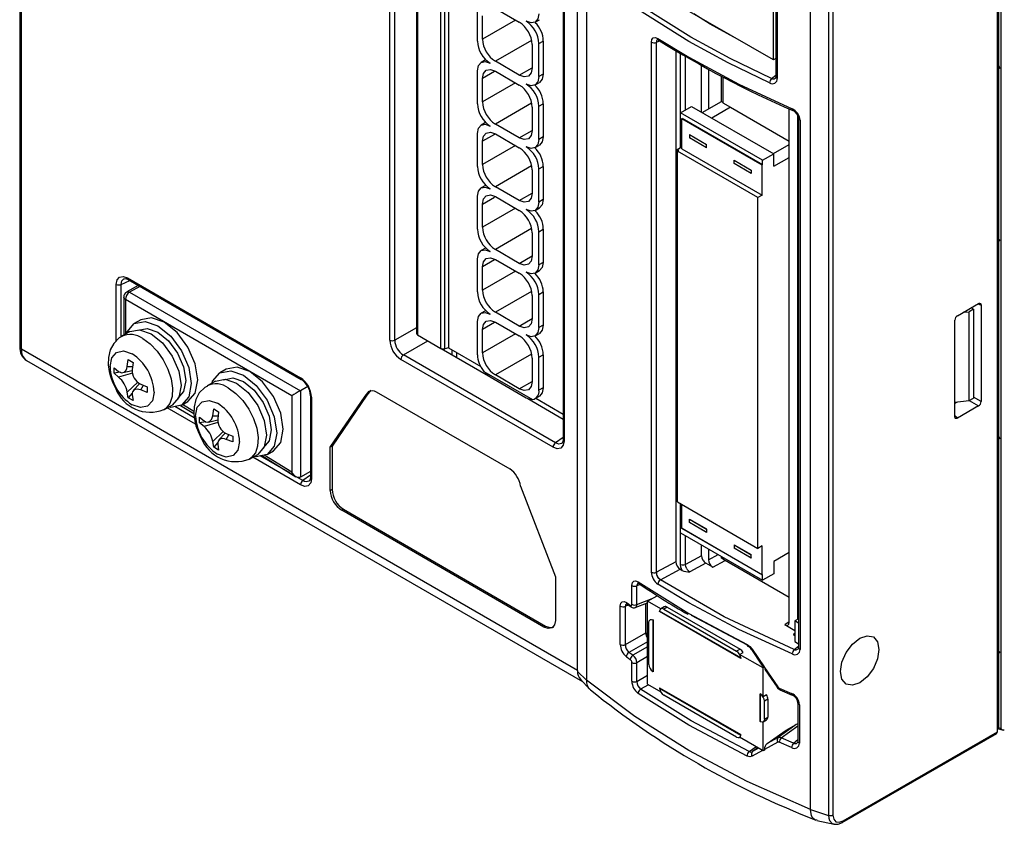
# Model space of a CAD drawing. Header units: millimetres. Extents: x 0 to 1118, y 0 to 864.
# Tile 12 of 20: x 685 to 766, y 543 to 609. Entities that reach past the tile are written whole.
import ezdxf

# ---------------------------------------------------------------- set-up
doc = ezdxf.new("R2010")
doc.units = ezdxf.units.MM
doc.header["$LTSCALE"] = 4

msp = doc.modelspace()

# ---------------------------------------------------------------- linework, layer by layer
for p, q in [((684.999, 685.085), (684.999, 581.965)), ((685.146, 581.761), (685.146, 684.881)), ((765.95, 550.506), (765.95, 679.922)), ((766.11, 679.991), (766.11, 550.416)), ((765.827, 550.153), (765.827, 679.6)), ((731.115, 555.223), (731.115, 658.343)), ((731.852, 657.924), (731.852, 554.421)), ((715.592, 582.521), (715.592, 656.816)), ((716.005, 582.515), (716.005, 656.81)), ((717.797, 656.502), (717.797, 583.07)), ((717.885, 656.451), (717.885, 582.948)), ((719.803, 581.841), (719.803, 655.344)), ((720.142, 581.806), (720.142, 655.148)), ((720.434, 654.98), (720.434, 581.885)), ((729.918, 648.619), (729.918, 574.32)), ((730.006, 648.495), (730.006, 574.2)), ((750.359, 543.738), (750.359, 647.24)), ((752.228, 647.1), (752.225, 543.252)), ((751.86, 646.933), (751.86, 543.226)), ((747.3, 605.675), (747.3, 618.576)), ((747.506, 618.378), (747.506, 604.286)), ((747.623, 618.241), (747.623, 604.148)), ((747.3, 605.675), (737.966, 611.063)), ((722.833, 607.239), (722.833, 609.975)), ((724.318, 609.934), (726.297, 608.791)), ((740.3, 607.206), (736.148, 609.806)), ((740.49, 607.564), (736.358, 610.151)), ((723.257, 607.402), (723.257, 609.321)), ((725.98, 608.974), (723.257, 607.402)), ((727.613, 608.798), (727.969, 609.004)), ((742.065, 608.632), (740.717, 609.476)), ((742.068, 608.63), (742.065, 608.632)), ((744.029, 607.563), (742.068, 608.63)), ((727.305, 607.29), (724.318, 605.565)), ((727.924, 607.035), (728.279, 607.241)), ((728.279, 607.241), (728.279, 604.505)), ((737.63, 607.133), (737.917, 607.256)), ((737.747, 607.46), (740.3, 605.916)), ((727.358, 606.954), (727.358, 605.035)), ((727.924, 604.3), (727.924, 607.035)), ((737.213, 563.35), (737.213, 607.15)), ((737.63, 563.332), (737.63, 607.133)), ((739.239, 606.443), (739.239, 564.201)), ((723.499, 605.681), (723.143, 605.476)), ((739.628, 601.302), (739.628, 606.21)), ((740.033, 601.536), (740.033, 605.974)), ((747.506, 605.794), (747.3, 605.675)), ((722.833, 602.054), (722.833, 604.789)), ((726.297, 604.422), (724.318, 605.565)), ((726.297, 604.422), (727.358, 605.035)), ((741.361, 601.359), (741.361, 605.215)), ((741.944, 604.891), (741.944, 601.618)), ((766.039, 604.956), (765.95, 605.213)), ((724.258, 604.714), (723.257, 604.136)), ((723.257, 602.217), (723.257, 604.136)), ((724.318, 604.749), (726.297, 603.606)), ((728.279, 604.505), (727.924, 604.3)), ((743.019, 602.238), (743.019, 604.316)), ((743.129, 604.258), (743.129, 602.138)), ((747.156, 604.145), (747.506, 604.424)), ((747.16, 604.143), (747.156, 604.145)), ((747.623, 604.148), (747.594, 604.163)), ((725.98, 603.789), (723.257, 602.217)), ((727.613, 603.613), (727.969, 603.819)), ((727.305, 602.105), (724.318, 600.38)), ((727.358, 601.769), (727.358, 599.85)), ((727.924, 601.85), (728.279, 602.056)), ((727.924, 599.115), (727.924, 601.85)), ((728.279, 602.056), (728.279, 599.32)), ((739.625, 601.3), (740.544, 601.83)), ((740.544, 601.83), (747.332, 597.912)), ((741.428, 601.32), (743.019, 602.238)), ((743.765, 601.771), (742.206, 600.871)), ((743.019, 602.238), (743.129, 602.175)), ((743.129, 602.138), (743.765, 601.771)), ((743.765, 601.771), (748.605, 598.977)), ((748.605, 559.184), (748.605, 601.631)), ((739.625, 598.442), (739.625, 601.3)), ((746.413, 597.381), (739.625, 601.3)), ((739.735, 600.807), (739.766, 600.862)), ((746.381, 596.97), (739.735, 600.807)), ((739.735, 598.341), (739.735, 600.807)), ((739.766, 600.862), (746.413, 597.025)), ((749.308, 601.097), (749.308, 559.451)), ((749.384, 600.836), (749.384, 557.106)), ((749.509, 600.696), (749.472, 600.714)), ((723.499, 600.496), (723.143, 600.291)), ((726.297, 599.237), (724.318, 600.38)), ((749.509, 600.696), (749.509, 556.966)), ((722.833, 596.869), (722.833, 599.604)), ((724.258, 599.529), (723.257, 598.951)), ((724.318, 599.564), (726.297, 598.421)), ((726.297, 599.237), (727.358, 599.85)), ((728.279, 599.32), (727.924, 599.115)), ((740.371, 599.518), (741.785, 598.702)), ((740.371, 599.508), (740.371, 599.518)), ((740.371, 599.508), (740.371, 599.24)), ((740.371, 599.508), (741.785, 598.692)), ((740.371, 599.24), (740.371, 599.23)), ((741.785, 598.424), (740.371, 599.24)), ((741.785, 598.414), (740.371, 599.23)), ((723.257, 597.032), (723.257, 598.951)), ((725.98, 598.604), (723.257, 597.032)), ((727.613, 598.428), (727.969, 598.633)), ((739.342, 598.279), (739.625, 598.442)), ((739.483, 598.197), (739.342, 598.279)), ((739.342, 569.341), (739.342, 598.279)), ((739.625, 598.442), (739.735, 598.379)), ((739.735, 598.341), (746.381, 594.505)), ((741.785, 598.692), (741.785, 598.702)), ((741.785, 598.424), (741.785, 598.692)), ((741.785, 598.424), (741.785, 598.414)), ((747.308, 597.938), (748.605, 598.687)), ((739.381, 598.138), (739.483, 598.197)), ((746.028, 594.301), (739.381, 598.138)), ((739.381, 569.151), (739.381, 598.138)), ((746.413, 597.381), (747.332, 597.912)), ((747.332, 596.891), (747.332, 597.912)), ((747.332, 596.891), (748.605, 597.626)), ((727.305, 596.92), (724.318, 595.195)), ((727.924, 596.665), (728.279, 596.871)), ((727.924, 593.93), (727.924, 596.665)), ((728.279, 596.871), (728.279, 594.135)), ((744.048, 597.395), (745.462, 596.579)), ((744.048, 597.385), (744.048, 597.395)), ((744.048, 597.118), (744.048, 597.385)), ((744.048, 597.385), (745.462, 596.569)), ((744.048, 597.118), (744.048, 597.108)), ((745.462, 596.301), (744.048, 597.118)), ((745.462, 596.291), (744.048, 597.108)), ((746.381, 596.97), (746.413, 597.025)), ((746.381, 594.505), (746.381, 596.97)), ((746.413, 597.025), (746.413, 597.381)), ((727.358, 596.584), (727.358, 594.665)), ((745.462, 596.579), (745.462, 596.569)), ((745.462, 596.569), (745.462, 596.301)), ((745.462, 596.301), (745.462, 596.291)), ((723.499, 595.311), (723.143, 595.106)), ((726.297, 594.052), (724.318, 595.195)), ((722.833, 591.684), (722.833, 594.419)), ((723.257, 593.766), (724.258, 594.344)), ((724.318, 594.379), (726.297, 593.236)), ((726.297, 594.052), (727.358, 594.665)), ((746.381, 594.505), (746.028, 594.301)), ((746.028, 565.313), (746.028, 594.301)), ((723.257, 591.847), (723.257, 593.766)), ((725.98, 593.419), (723.257, 591.847)), ((727.613, 593.243), (727.969, 593.448)), ((728.279, 594.135), (727.924, 593.93)), ((727.305, 591.735), (724.318, 590.01)), ((727.358, 591.399), (727.358, 589.48)), ((727.924, 591.48), (728.279, 591.686)), ((727.924, 588.745), (727.924, 591.48)), ((728.279, 591.686), (728.279, 588.95)), ((723.499, 590.126), (723.143, 589.921)), ((765.95, 590.675), (766.039, 590.829)), ((726.297, 588.867), (724.318, 590.01)), ((726.297, 588.867), (727.358, 589.48)), ((722.833, 586.499), (722.833, 589.234)), ((724.258, 589.159), (723.257, 588.581)), ((723.257, 586.662), (723.257, 588.581)), ((724.318, 589.194), (726.297, 588.051)), ((728.279, 588.95), (727.924, 588.745)), ((725.98, 588.234), (723.257, 586.662)), ((727.613, 588.058), (727.969, 588.263)), ((692.984, 582.452), (692.984, 587.131)), ((693.396, 587.124), (694.095, 587.447)), ((693.396, 582.788), (693.396, 587.124)), ((694.79, 587.046), (693.844, 586.5)), ((693.902, 587.661), (708.21, 579.401)), ((693.962, 587.524), (708.274, 579.262)), ((694.93, 586.965), (694.088, 586.479)), ((693.594, 586.067), (693.594, 582.924)), ((694.088, 586.479), (708.201, 578.335)), ((727.305, 586.55), (724.318, 584.825)), ((727.358, 586.214), (727.358, 584.295)), ((727.924, 586.295), (728.279, 586.501)), ((727.924, 583.56), (727.924, 586.295)), ((728.279, 586.501), (728.279, 583.765)), ((707.49, 577.925), (693.734, 585.867)), ((693.734, 585.867), (693.734, 583.005)), ((762.513, 584.535), (764.261, 585.544)), ((764.202, 585.51), (764.472, 585.423)), ((764.472, 585.423), (764.472, 577.443)), ((723.499, 584.941), (723.143, 584.736)), ((726.297, 583.682), (724.318, 584.825)), ((763.005, 584.819), (763.493, 584.869)), ((763.843, 585.071), (763.493, 584.869)), ((763.493, 577.52), (763.493, 584.869)), ((763.843, 585.071), (763.66, 585.197)), ((763.843, 585.071), (763.843, 577.722)), ((695.005, 584.201), (694.474, 583.895)), ((722.833, 581.314), (722.833, 584.049)), ((724.258, 583.974), (723.257, 583.396)), ((724.318, 584.009), (726.297, 582.866)), ((726.297, 583.682), (727.358, 584.295)), ((728.279, 583.765), (727.924, 583.56)), ((762.302, 576.19), (762.302, 584.17)), ((694.109, 583.222), (693.416, 582.822)), ((717.797, 583.549), (716.005, 582.515)), ((717.885, 582.948), (719.803, 581.841)), ((723.257, 581.477), (723.257, 583.396)), ((725.98, 583.049), (723.257, 581.477)), ((727.613, 582.873), (727.969, 583.078)), ((716.712, 581.292), (718.733, 582.458)), ((731.115, 555.223), (685.146, 581.761)), ((729.289, 574.031), (716.712, 581.292)), ((719.837, 581.82), (723.749, 579.562)), ((720.434, 581.885), (720.142, 581.806)), ((720.434, 581.885), (723.109, 580.34)), ((720.716, 581.721), (720.716, 581.313)), ((721.099, 581.5), (721.099, 581.092)), ((727.305, 581.365), (724.318, 579.64)), ((727.924, 581.11), (728.279, 581.316)), ((728.279, 581.316), (728.279, 578.58)), ((685.56, 580.845), (731.519, 554.314)), ((693.882, 580.344), (693.972, 580.915)), ((693.972, 580.915), (694.373, 580.684)), ((694.373, 580.684), (694.296, 580.105)), ((729.088, 573.67), (716.51, 580.931)), ((727.358, 581.029), (727.358, 579.11)), ((727.924, 578.375), (727.924, 581.11)), ((692.798, 580.007), (692.802, 580.24)), ((692.802, 579.777), (692.798, 580.007)), ((692.802, 580.24), (693.175, 579.936)), ((693.306, 579.861), (692.802, 579.777)), ((693.175, 579.458), (692.802, 579.777)), ((694.315, 579.802), (693.175, 579.458)), ((693.531, 579.835), (694.295, 580.013)), ((693.882, 580.344), (694.328, 580.346)), ((702.076, 580.119), (701.545, 579.812)), ((723.367, 579.942), (727.39, 577.62)), ((726.297, 578.497), (724.318, 579.64)), ((694.75, 579.048), (693.882, 578.233)), ((694.923, 578.926), (694.387, 578.353)), ((695.003, 578.88), (695.543, 578.658)), ((695.003, 578.402), (695.228, 578.788)), ((701.18, 579.14), (700.487, 578.74)), ((723.895, 579.478), (726.865, 577.764)), ((726.297, 578.497), (727.358, 579.109)), ((693.972, 577.75), (693.882, 578.233)), ((694.298, 578.146), (693.972, 577.75)), ((694.296, 577.994), (694.373, 577.519)), ((695.543, 578.194), (695.003, 578.402)), ((695.543, 578.658), (695.543, 578.194)), ((707.49, 577.925), (707.49, 571.608)), ((708.814, 578.69), (708.201, 578.335)), ((708.201, 578.335), (708.201, 571.187)), ((709.04, 577.935), (709.04, 571.207)), ((713.691, 577.965), (710.817, 573.768)), ((713.691, 577.965), (713.549, 577.884)), ((714.453, 578.257), (725.506, 571.877)), ((728.279, 578.58), (727.924, 578.375)), ((694.373, 577.519), (693.972, 577.75)), ((696.916, 576.76), (697.608, 577.159)), ((698.3, 577.125), (699.389, 576.452)), ((698.374, 577.139), (698.904, 577.446)), ((699.394, 576.614), (698.462, 577.19)), ((709.128, 577.811), (709.128, 571.087)), ((710.675, 573.686), (713.549, 577.884)), ((726.993, 577.689), (729.918, 576.001)), ((727.613, 577.688), (727.969, 577.893)), ((727.658, 577.714), (729.918, 576.409)), ((762.283, 577.291), (762.51, 577.42)), ((762.302, 577.399), (763.493, 577.52)), ((763.493, 577.52), (763.843, 577.722)), ((763.498, 577.523), (764.261, 577.078)), ((764.472, 577.443), (763.843, 577.806)), ((699.535, 575.565), (697.19, 576.918)), ((699.428, 576.103), (697.819, 577.032)), ((700.953, 576.262), (701.043, 576.833)), ((701.043, 576.833), (701.444, 576.602)), ((701.444, 576.602), (701.367, 576.023)), ((764.261, 577.078), (762.513, 576.069)), ((699.869, 575.925), (699.873, 576.158)), ((699.873, 575.695), (699.869, 575.925)), ((699.873, 576.158), (700.246, 575.854)), ((700.377, 575.779), (699.873, 575.695)), ((700.246, 575.376), (699.873, 575.695)), ((701.386, 575.72), (700.246, 575.376)), ((700.603, 575.753), (701.367, 575.931)), ((700.953, 576.262), (701.399, 576.264)), ((762.513, 576.069), (762.302, 576.26)), ((701.821, 574.966), (700.953, 574.151)), ((701.993, 574.842), (701.458, 574.271)), ((702.074, 574.798), (702.614, 574.576)), ((702.074, 574.32), (702.299, 574.706)), ((701.043, 573.668), (700.953, 574.151)), ((701.369, 574.064), (701.043, 573.668)), ((701.367, 573.912), (701.444, 573.437)), ((702.614, 574.112), (702.074, 574.32)), ((702.614, 574.576), (702.614, 574.112)), ((729.918, 574.474), (729.289, 574.031)), ((766.039, 574.335), (765.95, 574.593)), ((701.444, 573.437), (701.043, 573.668)), ((703.987, 572.678), (704.679, 573.077)), ((705.445, 573.057), (705.975, 573.363)), ((710.817, 573.768), (710.675, 573.686)), ((710.675, 570.103), (710.675, 573.686)), ((710.817, 573.768), (710.817, 570.184)), ((708.21, 570.556), (704.261, 572.836)), ((707.352, 571.529), (704.89, 572.95)), ((705.015, 572.974), (707.831, 571.232)), ((707.49, 571.608), (705.218, 573.013)), ((709.04, 571.671), (708.201, 571.187)), ((708.411, 570.917), (707.967, 571.173)), ((709.04, 571.361), (708.411, 570.917)), ((710.817, 570.184), (710.675, 570.103)), ((726.409, 570.461), (729.283, 562.947)), ((739.342, 569.341), (739.381, 569.319)), ((739.381, 569.151), (746.028, 565.313)), ((739.625, 566.597), (739.625, 569.01)), ((711.766, 568.54), (711.624, 568.459)), ((728.334, 558.812), (711.624, 568.459)), ((711.766, 568.54), (728.476, 558.894)), ((739.735, 566.962), (739.735, 568.946)), ((740.371, 567.732), (741.785, 566.915)), ((740.371, 567.722), (740.371, 567.732)), ((740.371, 567.454), (740.371, 567.722)), ((740.371, 567.722), (741.785, 566.905)), ((740.371, 567.444), (740.371, 567.454)), ((741.785, 566.638), (740.371, 567.454)), ((741.785, 566.628), (740.371, 567.444)), ((739.625, 566.597), (746.413, 562.678)), ((739.628, 563.988), (739.628, 566.595)), ((746.381, 563.125), (739.735, 566.962)), ((739.766, 566.943), (739.735, 566.962)), ((746.413, 563.106), (739.766, 566.943)), ((741.785, 566.905), (741.785, 566.915)), ((741.785, 566.905), (741.785, 566.638)), ((741.785, 566.638), (741.785, 566.628)), ((740.033, 563.978), (740.033, 566.361)), ((741.361, 564.695), (741.361, 565.595)), ((741.944, 565.258), (741.944, 564.358)), ((744.048, 565.609), (745.462, 564.793)), ((744.048, 565.599), (744.048, 565.609)), ((744.048, 565.599), (744.048, 565.331)), ((744.048, 565.599), (745.462, 564.783)), ((744.048, 565.331), (744.048, 565.321)), ((745.462, 564.515), (744.048, 565.331)), ((745.462, 564.505), (744.048, 565.321)), ((746.381, 565.518), (746.028, 565.313)), ((746.381, 563.125), (746.381, 565.518)), ((748.605, 564.964), (747.332, 564.229)), ((739.239, 564.201), (737.63, 563.332)), ((741.361, 564.695), (740.033, 563.978)), ((741.714, 564.084), (740.395, 563.371)), ((742.297, 563.747), (741.714, 564.084)), ((741.944, 564.358), (742.75, 564.793)), ((742.297, 563.747), (743.324, 564.301)), ((743.019, 564.514), (743.019, 564.638)), ((743.129, 564.451), (743.019, 564.514)), ((743.129, 564.574), (743.129, 564.414)), ((748.605, 561.253), (743.129, 564.414)), ((745.462, 564.783), (745.462, 564.793)), ((745.462, 564.515), (745.462, 564.783)), ((745.462, 564.515), (745.462, 564.505)), ((747.332, 564.229), (747.332, 563.209)), ((737.958, 562.707), (739.593, 563.59)), ((739.593, 563.59), (739.761, 563.493)), ((729.283, 562.947), (729.283, 559.361)), ((736.116, 562.54), (740.3, 559.918)), ((746.413, 563.106), (746.381, 563.125)), ((747.332, 563.209), (746.413, 562.678)), ((746.413, 562.678), (746.413, 563.106)), ((735.602, 560.69), (735.602, 562.238)), ((736.3, 562.323), (736.026, 562.216)), ((736.026, 560.668), (736.026, 562.216)), ((740.3, 560.801), (737.747, 562.353)), ((735.864, 560.414), (736.907, 560.822)), ((736.026, 560.668), (737.276, 561.156)), ((736.907, 560.943), (737.7, 561.401)), ((737.999, 560.313), (736.907, 560.943)), ((736.907, 554.084), (736.907, 560.943)), ((734.646, 557.378), (734.646, 560.546)), ((735.33, 560.622), (735.074, 560.522)), ((735.074, 557.353), (735.074, 560.522)), ((735.209, 560.707), (735.535, 560.478)), ((736.754, 558.325), (736.754, 560.762)), ((737.899, 560.093), (737.9, 560.125)), ((744.614, 556.216), (737.899, 560.093)), ((744.612, 556.251), (737.9, 560.125)), ((738.284, 560.478), (738.002, 560.315)), ((738.534, 560.453), (738.252, 560.29)), ((738.252, 560.29), (744.26, 556.821)), ((738.534, 560.453), (744.543, 556.985)), ((737.014, 555.713), (737.014, 559.191)), ((737.119, 559.421), (737.118, 559.42)), ((737.332, 559.414), (737.332, 555.123)), ((737.363, 559.399), (737.332, 559.414)), ((737.363, 559.399), (737.363, 555.105)), ((740.3, 559.918), (745.124, 557.365)), ((740.493, 559.787), (745.127, 557.334)), ((748.605, 559.247), (748.251, 558.981)), ((749.384, 559.494), (749.068, 559.312)), ((749.068, 559.312), (749.068, 557.605)), ((749.384, 559.129), (749.068, 559.312)), ((728.476, 558.894), (728.334, 558.812)), ((749.068, 558.509), (748.251, 558.981)), ((735.074, 557.353), (736.754, 558.325)), ((736.907, 557.595), (735.364, 556.703)), ((736.763, 558.251), (736.907, 558.174)), ((749.068, 558.271), (748.955, 558.185)), ((748.955, 558.185), (749.068, 558.12)), ((749.068, 558.145), (748.955, 558.185)), ((749.068, 557.605), (749.384, 557.422)), ((736.907, 557.184), (735.685, 556.478)), ((744.543, 556.985), (744.26, 556.821)), ((745.485, 556.951), (746.36, 555.649)), ((745.55, 556.975), (746.531, 555.518)), ((749.029, 556.96), (749.384, 557.228)), ((749.509, 556.966), (749.472, 556.984)), ((765.95, 556.625), (766.039, 556.78)), ((735.364, 556.703), (735.361, 556.705)), ((735.685, 556.478), (735.364, 556.703)), ((735.685, 556.478), (735.687, 556.476)), ((736.907, 556.367), (736.026, 555.858)), ((744.515, 556.551), (744.797, 556.714)), ((746.453, 555.432), (744.515, 556.551)), ((744.612, 556.251), (744.614, 556.216)), ((731.115, 555.223), (731.11, 555.145)), ((731.11, 555.145), (731.852, 554.421)), ((735.602, 554.331), (735.602, 555.879)), ((736.026, 554.309), (736.026, 555.858)), ((737.363, 555.105), (737.332, 555.123)), ((746.57, 555.5), (746.453, 555.432)), ((746.453, 553.033), (746.453, 555.432)), ((746.531, 555.518), (746.57, 555.5)), ((746.57, 555.5), (746.57, 555.461)), ((746.57, 555.461), (747.673, 553.861)), ((746.62, 555.266), (747.61, 553.827)), ((731.347, 554.503), (732.098, 553.677)), ((736.026, 554.309), (736.907, 554.819)), ((736.327, 553.667), (736.325, 553.669)), ((736.978, 554.043), (736.327, 553.667)), ((740.493, 551.058), (736.327, 553.667)), ((736.907, 554.084), (738.001, 553.452)), ((737.899, 553.792), (744.614, 549.915)), ((737.899, 553.792), (737.9, 553.756)), ((737.9, 553.756), (744.612, 549.882)), ((747.784, 553.766), (748.801, 553.324)), ((747.839, 553.631), (748.868, 553.184)), ((740.3, 550.702), (736.117, 553.322)), ((744.26, 549.717), (738.252, 553.186)), ((746.213, 551), (746.213, 553.286)), ((746.213, 553.286), (746.242, 553.266)), ((746.242, 550.984), (746.242, 553.266)), ((746.735, 553.196), (746.453, 553.033)), ((746.843, 552.84), (746.56, 552.676)), ((746.56, 551.207), (746.56, 552.676)), ((746.843, 552.84), (746.843, 551.37)), ((749.329, 552.529), (749.329, 549.364)), ((749.453, 552.388), (749.417, 552.406)), ((749.453, 552.388), (749.453, 549.223)), ((745.295, 548.515), (740.493, 551.058)), ((746.457, 550.978), (746.739, 551.141)), ((746.56, 551.207), (746.843, 551.37)), ((745.124, 548.148), (740.3, 550.702)), ((746.213, 551), (746.242, 550.984)), ((746.453, 548.573), (746.453, 550.976)), ((746.782, 549.172), (748.349, 550.296)), ((748.762, 550.447), (747.809, 549.757)), ((747.952, 549.651), (749.329, 550.649)), ((748.349, 550.296), (749.199, 550.763)), ((749.199, 550.763), (748.762, 550.447)), ((765.949, 550.507), (765.816, 550.415)), ((765.827, 550.412), (766.311, 550.272)), ((766.11, 550.416), (765.903, 550.475)), ((744.51, 549.693), (744.512, 549.694)), ((746.453, 548.573), (744.512, 549.694)), ((744.612, 549.882), (744.614, 549.915)), ((747.692, 549.672), (746.782, 549.171)), ((747.809, 549.757), (747.691, 549.672)), ((747.947, 549.653), (747.952, 549.651)), ((748.963, 549.211), (747.952, 549.651)), ((748.963, 549.211), (749.329, 549.504)), ((752.999, 542.646), (765.765, 550.016)), ((753.064, 542.785), (765.827, 550.153)), ((745.295, 548.515), (745.853, 548.92)), ((746.013, 548.827), (745.576, 548.511)), ((746.082, 548.788), (745.576, 548.511)), ((746.57, 548.641), (746.453, 548.573)), ((747.673, 549.285), (746.57, 548.684)), ((746.57, 548.684), (746.57, 548.641)), ((748.801, 548.84), (747.784, 549.282)), ((748.968, 549.209), (748.963, 549.211)), ((749.453, 549.223), (749.417, 549.241)), ((745.298, 548.514), (745.295, 548.515)), ((746.412, 548.597), (745.55, 548.128)), ((750.359, 543.738), (751.86, 543.226)), ((750.899, 542.817), (752.32, 542.506))]:
    msp.add_line(p, q)
at = {"flags": 128}
for points in [[(727.924, 609.485), (727.843, 609.063), (727.613, 608.798), (727.269, 608.731), (726.863, 608.873)], [(737.213, 607.15), (737.253, 607.373), (737.368, 607.51), (737.542, 607.541), (737.747, 607.46)], [(737.73, 607.36), (737.747, 607.357), (737.809, 607.322)], [(737.747, 607.46), (737.763, 607.377), (737.808, 607.323), (737.809, 607.323)], [(747.156, 604.145), (743.736, 605.798), (740.49, 607.564)], [(746.993, 603.775), (743.559, 605.433), (740.3, 607.206)], [(740.3, 605.916), (744.439, 603.689), (748.862, 601.625)], [(722.833, 604.789), (722.913, 605.212), (723.143, 605.476), (723.487, 605.543), (723.893, 605.402)], [(723.257, 604.136), (723.338, 604.558), (723.568, 604.823), (723.912, 604.89), (724.318, 604.749)], [(727.358, 605.035), (727.277, 604.613), (727.047, 604.348), (726.703, 604.281), (726.297, 604.422)], [(727.924, 604.3), (727.843, 603.878), (727.613, 603.613), (727.269, 603.546), (726.863, 603.688)], [(728.279, 604.505), (728.199, 604.083), (727.969, 603.819), (727.969, 603.819)], [(747.506, 604.277), (747.492, 604.195), (747.46, 604.156)], [(747.594, 604.163), (747.535, 604.211), (747.507, 604.267)], [(748.862, 601.625), (748.874, 601.545), (748.909, 601.495), (748.92, 601.493)], [(749.472, 600.714), (749.415, 600.76), (749.387, 600.815)], [(722.833, 599.604), (722.913, 600.027), (723.143, 600.291), (723.487, 600.358), (723.893, 600.217)], [(723.257, 598.951), (723.338, 599.373), (723.568, 599.638), (723.912, 599.705), (724.318, 599.564)], [(727.358, 599.85), (727.277, 599.428), (727.047, 599.163), (726.703, 599.096), (726.297, 599.237)], [(727.924, 599.115), (727.843, 598.693), (727.613, 598.428), (727.269, 598.361), (726.863, 598.502)], [(728.279, 599.32), (728.199, 598.898), (727.969, 598.634), (727.969, 598.634)], [(722.833, 594.419), (722.913, 594.842), (723.143, 595.106), (723.487, 595.173), (723.893, 595.032)], [(723.257, 593.766), (723.338, 594.188), (723.568, 594.453), (723.912, 594.52), (724.318, 594.379)], [(727.358, 594.665), (727.277, 594.243), (727.047, 593.978), (726.703, 593.911), (726.297, 594.052)], [(727.924, 593.93), (727.843, 593.508), (727.613, 593.243), (727.269, 593.176), (726.863, 593.317)], [(728.279, 594.135), (728.199, 593.713), (727.969, 593.448), (727.969, 593.448)], [(722.833, 589.234), (722.913, 589.656), (723.143, 589.921), (723.487, 589.988), (723.893, 589.847)], [(723.257, 588.581), (723.338, 589.003), (723.568, 589.268), (723.912, 589.335), (724.318, 589.194)], [(727.358, 589.48), (727.277, 589.058), (727.047, 588.793), (726.703, 588.726), (726.297, 588.867)], [(727.924, 588.745), (727.843, 588.323), (727.613, 588.058), (727.269, 587.991), (726.863, 588.132)], [(728.279, 588.95), (728.199, 588.528), (727.969, 588.263), (727.969, 588.263)], [(692.984, 587.131), (693.057, 587.504), (693.258, 587.727), (693.549, 587.784), (693.902, 587.661)], [(693.396, 587.124), (693.409, 587.28), (693.449, 587.41), (693.598, 587.58), (693.63, 587.586)], [(693.625, 587.593), (693.766, 587.604), (693.969, 587.52)], [(693.734, 585.867), (693.629, 585.96), (693.595, 586.067)], [(764.261, 585.544), (764.307, 585.566), (764.349, 585.575), (764.41, 585.56), (764.437, 585.538), (764.457, 585.508), (764.472, 585.423)], [(722.833, 584.049), (722.913, 584.471), (723.143, 584.736), (723.487, 584.803), (723.893, 584.662)], [(693.851, 583.073), (693.876, 583.206), (694.474, 583.894), (695.369, 584.068), (696.424, 583.701)], [(696.954, 584.008), (695.899, 584.374), (695.005, 584.201)], [(696.424, 583.701), (697.479, 582.85), (698.374, 581.643), (698.972, 580.265), (699.182, 578.925), (698.972, 577.827), (698.374, 577.139), (697.479, 576.966), (697.351, 577.01)], [(698.904, 577.446), (698.904, 577.446), (699.502, 578.134), (699.712, 579.231), (699.502, 580.571), (698.904, 581.949), (698.01, 583.156), (696.954, 584.008)], [(723.257, 583.396), (723.338, 583.818), (723.568, 584.083), (723.912, 584.15), (724.318, 584.009)], [(727.358, 584.295), (727.277, 583.873), (727.047, 583.608), (726.703, 583.541), (726.297, 583.682)], [(728.279, 583.765), (728.199, 583.343), (727.969, 583.078), (727.969, 583.078)], [(693.44, 582.812), (693.227, 582.698), (692.774, 582.24), (692.487, 581.706), (692.336, 581.094), (692.317, 580.483), (692.391, 579.925), (692.499, 579.509), (692.668, 579.051), (692.94, 578.506)], [(694.109, 583.222), (694.911, 583.377), (695.858, 583.048)], [(694.799, 583.332), (695.545, 583.476), (696.424, 583.171)], [(695.858, 583.048), (696.806, 582.284), (697.608, 581.201), (698.145, 579.964), (698.333, 578.762), (698.145, 577.777), (697.608, 577.159), (697.608, 577.159)], [(696.424, 583.171), (697.304, 582.461), (698.049, 581.455), (698.547, 580.307), (698.722, 579.19), (698.547, 578.276), (698.049, 577.702), (698.049, 577.702)], [(717.797, 583.07), (717.82, 583.004), (717.885, 582.948)], [(727.924, 583.56), (727.843, 583.138), (727.613, 582.873), (727.269, 582.806), (726.863, 582.947)], [(695.166, 582.649), (695.782, 582.204), (696.358, 581.607), (696.86, 580.896), (697.256, 580.116), (697.52, 579.315), (697.636, 578.544), (697.597, 577.852), (697.406, 577.281), (697.073, 576.868), (696.914, 576.758)], [(692.467, 580.332), (692.605, 581.055), (693, 581.509), (693.589, 581.624), (694.285, 581.382)], [(693.175, 579.936), (693.295, 579.864), (693.414, 579.831), (693.623, 579.871), (693.789, 580.043), (693.847, 580.178), (693.882, 580.344)], [(700.922, 578.991), (700.947, 579.124), (701.545, 579.812), (702.44, 579.986), (703.495, 579.619)], [(704.026, 579.926), (702.97, 580.292), (702.076, 580.119)], [(703.495, 579.619), (704.551, 578.768), (705.445, 577.561), (706.043, 576.183), (706.253, 574.843), (706.043, 573.745), (705.445, 573.057), (704.551, 572.884), (704.422, 572.928)], [(705.975, 573.364), (705.976, 573.364), (706.573, 574.052), (706.783, 575.149), (706.573, 576.489), (705.976, 577.867), (705.081, 579.074), (704.026, 579.926)], [(723.369, 579.944), (723.623, 579.676), (723.895, 579.478)], [(700.512, 578.729), (700.298, 578.616), (699.845, 578.158), (699.558, 577.624), (699.407, 577.012), (699.388, 576.401), (699.462, 575.843), (699.57, 575.427), (699.739, 574.969), (700.011, 574.424)], [(701.18, 579.139), (701.982, 579.295), (702.93, 578.966)], [(701.87, 579.25), (702.616, 579.394), (703.495, 579.089)], [(702.93, 578.966), (703.877, 578.202), (704.68, 577.119), (705.216, 575.882), (705.404, 574.68), (705.216, 573.695), (704.68, 573.077), (704.679, 573.077)], [(703.495, 579.089), (704.375, 578.379), (705.12, 577.373), (705.618, 576.225), (705.793, 575.108), (705.618, 574.194), (705.12, 573.62), (705.12, 573.62)], [(727.358, 579.11), (727.277, 578.688), (727.047, 578.423), (726.703, 578.356), (726.297, 578.497)], [(696.104, 578.233), (695.965, 577.509), (695.571, 577.055), (694.981, 576.941), (694.285, 577.183)], [(695.003, 578.402), (694.849, 578.453), (694.702, 578.472), (694.473, 578.42), (694.327, 578.259), (694.294, 578.128), (694.296, 577.994)], [(702.237, 578.567), (702.853, 578.122), (703.43, 577.525), (703.931, 576.814), (704.327, 576.034), (704.591, 575.233), (704.707, 574.462), (704.668, 573.77), (704.477, 573.199), (704.144, 572.786), (703.985, 572.676)], [(713.549, 577.884), (713.887, 578.304), (714.145, 578.362), (714.294, 578.331), (714.453, 578.257)], [(714.038, 578.388), (714.028, 578.386), (713.691, 577.965)], [(728.279, 578.58), (728.199, 578.158), (727.969, 577.893), (727.969, 577.893)], [(699.538, 576.25), (699.676, 576.973), (700.071, 577.427), (700.661, 577.542), (701.356, 577.3)], [(726.865, 577.764), (727.138, 577.647), (727.392, 577.621)], [(700.246, 575.854), (700.366, 575.782), (700.485, 575.749), (700.694, 575.789), (700.86, 575.961), (700.918, 576.096), (700.953, 576.262)], [(762.513, 576.069), (762.467, 576.048), (762.425, 576.039), (762.364, 576.054), (762.337, 576.075), (762.318, 576.105), (762.302, 576.19)], [(703.175, 574.15), (703.036, 573.427), (702.642, 572.973), (702.052, 572.859), (701.356, 573.1)], [(702.074, 574.32), (701.92, 574.371), (701.773, 574.39), (701.544, 574.338), (701.398, 574.177), (701.365, 574.045), (701.367, 573.912)], [(730.006, 574.2), (729.934, 573.829), (729.734, 573.605), (729.442, 573.547), (729.088, 573.67)], [(729.805, 574.002), (729.784, 573.978), (729.563, 573.934), (729.43, 573.964), (729.289, 574.031)], [(729.918, 574.328), (729.889, 574.111), (729.809, 573.994)], [(708.201, 571.187), (708.118, 571.158), (708.022, 571.157), (707.914, 571.189), (707.796, 571.255), (707.623, 571.416), (707.49, 571.608)], [(709.128, 571.087), (709.055, 570.715), (708.856, 570.491), (708.564, 570.433), (708.21, 570.556)], [(708.927, 570.888), (708.906, 570.865), (708.685, 570.82), (708.552, 570.85), (708.411, 570.917)], [(709.04, 571.215), (709.011, 570.997), (708.931, 570.881)], [(739.239, 564.201), (739.266, 564.03), (739.343, 563.853)], [(741.361, 564.695), (741.388, 564.522), (741.464, 564.347)], [(741.944, 564.358), (741.972, 564.185), (742.048, 564.011)], [(739.343, 563.853), (739.457, 563.7), (739.593, 563.59)], [(739.761, 563.493), (739.663, 563.745), (739.628, 563.988)], [(740.134, 563.629), (740.058, 563.803), (740.033, 563.978)], [(735.602, 562.238), (735.649, 562.479), (735.759, 562.6), (735.913, 562.625), (736.116, 562.54)], [(737.958, 562.707), (737.828, 562.819), (737.72, 562.977)], [(749.029, 556.96), (743.245, 559.659), (737.958, 562.707)], [(736.118, 562.439), (736.124, 562.436), (736.181, 562.4)], [(734.646, 560.546), (734.684, 560.769), (734.793, 560.904), (734.957, 560.93), (735.151, 560.842)], [(735.151, 560.842), (735.167, 560.761), (735.211, 560.706)], [(735.161, 560.742), (735.162, 560.74), (735.214, 560.704)], [(735.474, 560.615), (735.522, 560.593), (735.564, 560.6), (735.592, 560.633), (735.602, 560.69)], [(735.474, 560.615), (735.49, 560.534), (735.534, 560.479)], [(738.252, 560.29), (738.125, 560.336), (738.014, 560.321), (737.936, 560.248), (737.9, 560.125)], [(748.862, 556.582), (744.439, 558.593), (740.3, 560.801)], [(729.283, 559.361), (729.21, 558.984), (729.005, 558.747), (728.697, 558.688), (728.334, 558.812)], [(737.014, 559.191), (737.038, 559.325), (737.106, 559.413), (737.208, 559.444), (737.332, 559.414)], [(737.119, 559.42), (737.229, 559.444), (737.363, 559.399)], [(728.476, 558.894), (728.839, 558.769), (729.146, 558.829)], [(748.501, 558.956), (748.577, 559.042), (748.605, 559.184)], [(754.442, 554.209), (753.833, 553.997), (753.317, 554.097), (752.972, 554.494), (752.851, 555.127), (752.972, 555.9), (753.317, 556.696), (753.833, 557.392), (754.442, 557.883)], [(754.442, 557.883), (755.051, 558.095), (755.567, 557.994), (755.912, 557.598), (756.033, 556.964), (755.912, 556.191), (755.567, 555.396), (755.051, 554.7), (754.442, 554.209)], [(745.124, 557.365), (745.353, 557.206), (745.55, 556.975)], [(745.124, 557.365), (745.132, 557.288), (745.169, 557.238), (745.176, 557.235)], [(745.55, 556.975), (745.503, 556.948), (745.494, 556.945)], [(749.385, 557.097), (749.37, 557.016), (749.336, 556.977)], [(749.472, 556.984), (749.415, 557.03), (749.387, 557.085)], [(746.57, 555.461), (746.583, 555.349), (746.62, 555.266)], [(740.3, 548.614), (735.858, 551.412), (731.852, 554.421)], [(747.673, 553.861), (747.624, 553.832), (747.613, 553.829)], [(747.673, 553.861), (747.724, 553.803), (747.784, 553.766)], [(747.784, 553.766), (747.797, 553.686), (747.833, 553.636), (747.847, 553.632)], [(748.801, 553.324), (748.813, 553.245), (748.847, 553.195), (748.856, 553.193)], [(749.417, 552.406), (749.36, 552.453), (749.331, 552.507)], [(746.56, 551.207), (746.536, 551.073), (746.469, 550.985), (746.366, 550.954), (746.242, 550.984)], [(749.329, 550.79), (749.276, 550.789), (749.199, 550.763)], [(766.392, 550.288), (766.361, 550.276), (766.324, 550.273), (766.282, 550.28), (766.238, 550.298), (766.179, 550.338), (766.11, 550.416)], [(744.26, 549.717), (744.387, 549.671), (744.497, 549.686), (744.575, 549.759), (744.612, 549.882)], [(765.763, 550.019), (765.782, 550.028), (765.815, 550.08), (765.827, 550.153)], [(750.359, 543.738), (745.146, 546.05), (740.3, 548.614)], [(747.784, 549.282), (747.724, 549.297), (747.673, 549.285)], [(749.33, 549.354), (749.314, 549.272), (749.279, 549.231)], [(749.417, 549.241), (749.36, 549.288), (749.331, 549.342)], [(745.55, 548.128), (745.349, 548.086), (745.124, 548.148)], [(750.918, 542.84), (750.735, 542.881), (750.571, 543.021), (750.453, 543.218), (750.359, 543.738)], [(752.05, 543.203), (751.952, 543.205), (751.86, 543.226)], [(751.86, 543.226), (751.881, 543.003), (751.941, 542.813), (752.17, 542.559), (752.319, 542.533)], [(752.225, 543.252), (752.145, 543.219), (752.05, 543.203)], [(752.225, 543.252), (752.29, 542.92), (752.475, 542.72), (752.741, 542.671), (753.064, 542.785)], [(752.301, 542.51), (752.653, 542.511), (753.012, 542.653)], [(753.064, 542.785), (753.053, 542.712), (753.019, 542.66)]]:
    msp.add_lwpolyline(points, dxfattribs=at)
for centre, radius, start, end in [((725.621, 606.931), 2.305, 2.60548, 57.39452), ((725.055, 606.849), 2.305, 2.60548, 57.39452), ((726.132, 607.205), 2.148, 0.95681, 46.23636), ((725.135, 607.344), 2.305, 182.60548, 237.39452), ((725.56, 607.507), 2.305, 182.60548, 237.39456), ((737.875, 607.163), 0.247, 128.82275, 186.97942), ((780.885, 675.88), 80.968, 237.85836, 246.74397), ((737.423, 607.502), 0.41, 239.1953, 268.95082), ((737.441, 607.55), 0.458, 266.76707, 294.35712), ((747.214, 604.119), 0.409, 237.26582, 4.12996), ((747.476, 603.783), 0.483, 131.46784, 180.95713), ((747.297, 604.358), 0.255, 237.58985, 308.93751), ((725.055, 601.664), 2.305, 2.60548, 57.39452), ((725.621, 601.746), 2.305, 2.60548, 57.39452), ((726.143, 602.019), 2.137, 0.97157, 47.94115), ((725.135, 602.159), 2.305, 182.60548, 237.39452), ((725.56, 602.322), 2.305, 182.60548, 237.39456), ((748.407, 600.618), 1.105, 4.02158, 65.68262), ((748.593, 600.766), 0.795, 4.42092, 66.0416), ((725.055, 596.479), 2.305, 2.60548, 57.39452), ((725.621, 596.561), 2.305, 2.60548, 57.39452), ((726.143, 596.834), 2.137, 0.97157, 47.94115), ((725.135, 596.974), 2.305, 182.60548, 237.39452), ((725.56, 597.137), 2.305, 182.60548, 237.39456), ((725.055, 591.294), 2.305, 2.60548, 57.39452), ((725.621, 591.376), 2.305, 2.60548, 57.39452), ((726.132, 591.65), 2.148, 0.95681, 46.23636), ((725.56, 591.952), 2.305, 182.60548, 237.39456), ((725.135, 591.789), 2.305, 182.60548, 237.39452), ((725.055, 586.109), 2.305, 2.60548, 57.39452), ((725.621, 586.191), 2.305, 2.60548, 57.39452), ((726.143, 586.464), 2.137, 0.97157, 47.94115), ((693.186, 587.509), 0.429, 241.8786, 270.26249), ((693.202, 587.526), 0.446, 268.19119, 295.83011), ((694.055, 587.647), 0.154, 174.75267, 231.93399), ((694.047, 586.091), 0.45, 116.32265, 183.07001), ((694.481, 585.843), 0.748, 121.76785, 177.63488), ((693.947, 586.275), 0.247, 55.38027, 114.8241), ((725.135, 586.604), 2.305, 182.60548, 237.39452), ((725.56, 586.767), 2.305, 182.60548, 237.39456), ((694.208, 585.874), 0.474, 179.96838, 180.84135), ((762.749, 584.156), 0.447, 121.89942, 178.10058), ((694.149, 581.302), 1.688, 52.9339, 115.4108), ((725.055, 580.924), 2.305, 2.60548, 57.39452), ((725.621, 581.005), 2.305, 2.60548, 57.39452), ((726.143, 581.279), 2.137, 0.97157, 47.94115), ((717.584, 582.611), 1.994, 182.58222, 237.41778), ((715.795, 582.899), 0.429, 241.87856, 270.26208), ((715.811, 582.916), 0.446, 268.21481, 295.85594), ((717.469, 582.545), 1.464, 181.16749, 238.83509), ((686.247, 581.89), 1.25, 176.54715, 236.65039), ((685.25, 581.99), 0.251, 185.6948, 245.62534), ((686.126, 581.653), 0.986, 173.70115, 234.98667), ((692.156, 578.053), 3.952, 2.60548, 57.39452), ((716.962, 580.922), 0.446, 124.12175, 151.76879), ((720.016, 582.258), 0.469, 242.89683, 285.47878), ((725.134, 581.42), 2.304, 182.64739, 219.90438), ((725.56, 581.582), 2.305, 182.60548, 237.39456), ((716.939, 580.917), 0.429, 149.73818, 178.12465), ((696.415, 580.512), 3.952, 182.60548, 237.39452), ((695.55, 580.013), 1.257, 175.77887, 244.22113), ((691.802, 577.848), 2.116, 10.4788, 49.5212), ((701.22, 577.22), 1.688, 52.9339, 115.4108), ((708.363, 579.387), 0.154, 174.7526, 231.93446), ((707.136, 577.721), 1.993, 2.58054, 57.41946), ((707.391, 577.867), 1.65, 1.93352, 58.07883), ((695.78, 579.607), 3.046, 201.1999, 291.58007), ((723.348, 551.285), 31.003, 119.24809, 120.76351), ((709.192, 577.95), 0.154, 188.06319, 245.25215), ((727.274, 578.268), 0.659, 280.14383, 9.29955), ((699.227, 573.971), 3.952, 2.60548, 57.39452), ((764.025, 577.458), 0.447, 301.89942, 358.10058), ((703.486, 576.429), 3.952, 182.60548, 237.39452), ((702.621, 575.931), 1.257, 175.77887, 244.22113), ((698.873, 573.766), 2.116, 10.4788, 49.5212), ((702.851, 575.525), 3.046, 201.1999, 291.58007), ((729.517, 573.656), 0.429, 149.73841, 178.12467), ((729.54, 573.661), 0.446, 124.16503, 151.80945), ((730.07, 574.34), 0.154, 188.06319, 245.25215), ((724.292, 570.107), 2.146, 9.50606, 55.56013), ((708.639, 570.542), 0.429, 149.73842, 178.12467), ((708.661, 570.548), 0.446, 124.16521, 151.80963), ((709.192, 571.226), 0.154, 188.06319, 245.25215), ((712.745, 570.202), 2.072, 182.73039, 237.26468), ((712.886, 570.283), 2.072, 182.73039, 237.26468), ((742.089, 564.69), 0.712, 208.73416, 238.2676), ((738.499, 563.398), 1.287, 182.13346, 234.24518), ((737.423, 563.702), 0.41, 239.1953, 268.95082), ((737.441, 563.749), 0.458, 266.76686, 294.35943), ((738.364, 563.33), 0.734, 179.8672, 208.73683), ((739.83, 564.364), 0.427, 241.82337, 269.67154), ((740.32, 564.694), 1.325, 245.01755, 273.23107), ((739.845, 564.392), 0.455, 267.75323, 294.42143), ((740.72, 563.961), 0.673, 209.53111, 241.11535), ((742.669, 564.35), 0.709, 208.65619, 238.34447), ((736.254, 562.524), 0.139, 173.61521, 238.27753), ((738.193, 562.327), 0.447, 121.74327, 176.70815), ((735.816, 562.576), 0.4, 237.69801, 268.57065), ((735.836, 562.635), 0.46, 266.2274, 294.32088), ((736.261, 562.255), 0.239, 131.2241, 189.43354), ((771.063, 613.49), 61.862, 235.61513, 240.09517), ((770.572, 610.863), 61.293, 234.69704, 235.06555), ((734.863, 560.876), 0.394, 236.76097, 268.34376), ((734.884, 560.942), 0.461, 265.89768, 294.29833), ((735.352, 560.547), 0.279, 136.7938, 185.30433), ((735.763, 560.793), 0.389, 233.35455, 292.0403), ((735.816, 561.028), 0.4, 237.69801, 268.57065), ((735.836, 561.087), 0.46, 266.2274, 294.32088), ((735.785, 560.643), 0.242, 299.11293, 5.80288), ((738.389, 560.251), 0.249, 54.16134, 115.71445), ((748.399, 559.196), 0.261, 235.51962, 292.96029), ((737.629, 558.36), 0.875, 182.30034, 214.42139), ((736.009, 557.419), 1.363, 181.73638, 231.01299), ((734.863, 557.707), 0.394, 236.76097, 268.34376), ((734.884, 557.773), 0.461, 265.89768, 294.29833), ((735.895, 557.329), 0.821, 178.33733, 229.44295), ((743.838, 556.168), 0.778, 6.13743, 57.17811), ((744.159, 556.37), 0.725, 28.34221, 57.99862), ((744.791, 556.499), 0.829, 32.21837, 62.57359), ((749.084, 556.945), 0.425, 238.50852, 2.80402), ((749.4, 556.57), 0.539, 133.5998, 178.64462), ((749.167, 557.265), 0.335, 245.61714, 298.23421), ((735.579, 556.333), 0.429, 120.18122, 176.42413), ((770.565, 606.371), 61.28, 234.69713, 235.06573), ((735.904, 556.107), 0.431, 120.56846, 176.54563), ((735.265, 555.868), 0.337, 1.97116, 51.70331), ((735.15, 555.78), 0.879, 5.04356, 52.31413), ((743.892, 556.183), 0.723, 2.60019, 30.55377), ((731.866, 555.067), 0.761, 174.09459, 227.4154), ((735.816, 556.218), 0.4, 237.69767, 268.57069), ((735.836, 556.277), 0.46, 266.22748, 294.32004), ((737.791, 555.751), 0.778, 182.82218, 233.86229), ((746.63, 555.827), 0.324, 213.25709, 252.18829), ((732.721, 554.307), 0.877, 172.49484, 231.64676), ((736.932, 554.374), 1.331, 181.83336, 232.20501), ((735.816, 554.67), 0.4, 237.69767, 268.57069), ((735.836, 554.729), 0.46, 266.22748, 294.32004), ((736.814, 554.287), 0.789, 178.39459, 231.65412), ((776.307, 608.568), 70.482, 231.23191, 248.80268), ((736.558, 553.29), 0.442, 121.45005, 175.78941), ((738.673, 553.84), 0.778, 186.13743, 237.17811), ((748.085, 554.152), 0.576, 214.14609, 245.00297), ((745.824, 552.677), 0.723, 29.54815, 57.4106), ((745.783, 552.638), 0.778, 2.82218, 53.86229), ((746.118, 552.814), 0.726, 2.01239, 31.75896), ((748.376, 552.332), 1.079, 3.00961, 66.81377), ((748.535, 552.461), 0.796, 4.22341, 66.73009), ((746.596, 551.344), 0.249, 304.01804, 5.88491), ((744.366, 549.896), 0.249, 305.85333, 4.5253), ((747.899, 549.468), 0.291, 135.51686, 219.04469), ((747.8, 549.406), 0.287, 59.26877, 112.26796), ((748.32, 549.261), 0.536, 133.38606, 177.79028), ((747.199, 548.701), 0.629, 131.54426, 181.60508), ((749.022, 549.211), 0.432, 239.24077, 1.66027), ((749.348, 548.822), 0.547, 134.68547, 178.09198), ((749.104, 549.464), 0.289, 242.11933, 306.81088), ((745.599, 548.15), 0.475, 129.75584, 180.20441), ((745.44, 548.782), 0.303, 242.12774, 296.71814), ((745.778, 548.305), 0.289, 134.43616, 217.67831)]:
    msp.add_arc(centre, radius, start, end)

doc.saveas('drawing.dxf')
